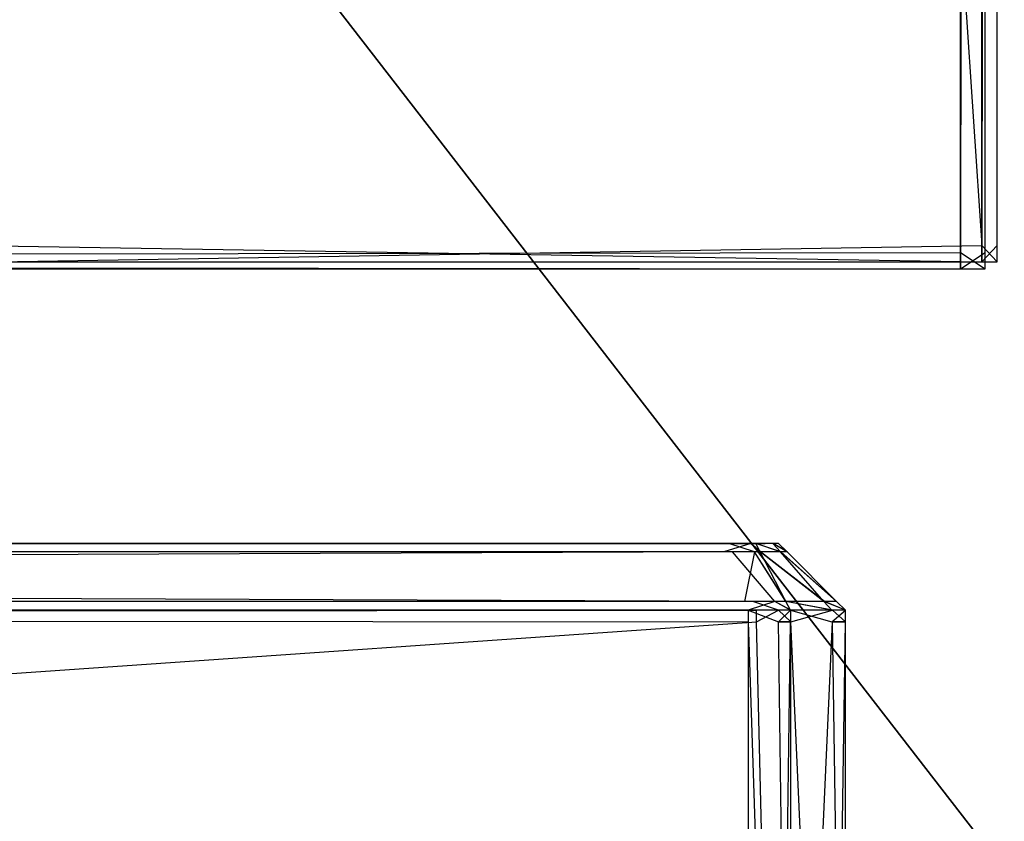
# Model space of a CAD drawing. Extents: x -0.418 to 0, y -0.27 to 0.
# Tile 55 of 77: x -0.024 to -0.009, y -0.258 to -0.246. Entities that reach past the tile are written whole.
import ezdxf

# ---------------------------------------------------------------- set-up
doc = ezdxf.new("R2010")
doc.units = 0
for name, color, linetype in [('L10_KORPUS2_2___REPLACEMTFOREMP', 7, 'CONTINUOUS'), ('L12_KORPUS2_0___REPLACEMTFOREMP', 7, 'CONTINUOUS'), ('L16_KORPUS1_2___REPLACEMTFOREMP', 7, 'CONTINUOUS'), ('L17_KORPUS1_1___REPLACEMTFOREMP', 7, 'CONTINUOUS'), ('L18_KORPUS1_0___REPLACEMTFOREMP', 7, 'CONTINUOUS'), ('L21_FRONT_FINION_2___REPLACEMTF', 7, 'CONTINUOUS'), ('L22_FRONT_FINION_1___REPLACEMTF', 7, 'CONTINUOUS')]:
    doc.layers.add(name, color=color, linetype=linetype)

msp = doc.modelspace()

# ---------------------------------------------------------------- linework, layer by layer
at = {"layer": 'L10_KORPUS2_2___REPLACEMTFOREMP', "color": 250}
for points, invisible_edges in [([(-0.009341, -0.249559, 1.508878), (-0.024259, -0.030595, 1.508878), (-0.024259, -0.249559, 1.508878), (-0.009341, -0.249559, 1.508878)], 13), ([(-0.024259, -0.030595, 1.508878), (-0.009341, -0.249559, 1.508878), (-0.009341, -0.030595, 1.508878), (-0.024259, -0.030595, 1.508878)], 14), ([(-0.009341, -0.030595, 0.005997), (-0.024259, -0.249559, 0.005997), (-0.024259, -0.030595, 0.005997), (-0.009341, -0.030595, 0.005997)], 13), ([(-0.024259, -0.249559, 0.005997), (-0.009341, -0.030595, 0.005997), (-0.009341, -0.249559, 0.005997), (-0.024259, -0.249559, 0.005997)], 14), ([(-0.009341, -0.249559, 1.508878), (-0.009113, -0.030595, 1.508878), (-0.009341, -0.030595, 1.508878), (-0.009341, -0.249559, 1.508878)], 13), ([(-0.009113, -0.030595, 1.508878), (-0.009341, -0.249559, 1.508878), (-0.009113, -0.249559, 1.508878), (-0.009113, -0.030595, 1.508878)], 14), ([(-0.009113, -0.030595, 0.005997), (-0.009341, -0.249559, 0.005997), (-0.009341, -0.030595, 0.005997), (-0.009113, -0.030595, 0.005997)], 13), ([(-0.009341, -0.249559, 0.005997), (-0.009113, -0.030595, 0.005997), (-0.009113, -0.249559, 0.005997), (-0.009341, -0.249559, 0.005997)], 14), ([(-0.009341, -0.249803, 1.508878), (-0.024259, -0.249559, 1.508878), (-0.024259, -0.249803, 1.508878), (-0.009341, -0.249803, 1.508878)], 13), ([(-0.024259, -0.249559, 1.508878), (-0.009341, -0.249803, 1.508878), (-0.009341, -0.249559, 1.508878), (-0.024259, -0.249559, 1.508878)], 14), ([(-0.009341, -0.249559, 0.005997), (-0.024259, -0.249803, 0.005997), (-0.024259, -0.249559, 0.005997), (-0.009341, -0.249559, 0.005997)], 13), ([(-0.024259, -0.249803, 0.005997), (-0.009341, -0.249559, 0.005997), (-0.009341, -0.249803, 0.005997), (-0.024259, -0.249803, 0.005997)], 14), ([(-0.009113, -0.249803, 1.508878), (-0.009341, -0.249559, 1.508878), (-0.009341, -0.249803, 1.508878), (-0.009113, -0.249803, 1.508878)], 13), ([(-0.009341, -0.249559, 1.508878), (-0.009113, -0.249803, 1.508878), (-0.009113, -0.249559, 1.508878), (-0.009341, -0.249559, 1.508878)], 14), ([(-0.009113, -0.249559, 0.005997), (-0.009341, -0.249803, 0.005997), (-0.009341, -0.249559, 0.005997), (-0.009113, -0.249559, 0.005997)], 13), ([(-0.009341, -0.249803, 0.005997), (-0.009113, -0.249559, 0.005997), (-0.009113, -0.249803, 0.005997), (-0.009341, -0.249803, 0.005997)], 14), ([(-0.009341, -0.249803, 1.508878), (-0.024259, -0.249803, 1.508506), (-0.009341, -0.249803, 1.508506), (-0.009341, -0.249803, 1.508878)], 13), ([(-0.024259, -0.249803, 1.508506), (-0.009341, -0.249803, 1.508878), (-0.024259, -0.249803, 1.508878), (-0.024259, -0.249803, 1.508506)], 14), ([(-0.009341, -0.249803, 1.508506), (-0.024259, -0.249803, 0.006434), (-0.009341, -0.249803, 0.006434), (-0.009341, -0.249803, 1.508506)], 13), ([(-0.024259, -0.249803, 0.006434), (-0.009341, -0.249803, 1.508506), (-0.024259, -0.249803, 1.508506), (-0.024259, -0.249803, 0.006434)], 14), ([(-0.009341, -0.249803, 0.006434), (-0.024259, -0.249803, 0.005997), (-0.009341, -0.249803, 0.005997), (-0.009341, -0.249803, 0.006434)], 13), ([(-0.024259, -0.249803, 0.005997), (-0.009341, -0.249803, 0.006434), (-0.024259, -0.249803, 0.006434), (-0.024259, -0.249803, 0.005997)], 14), ([(-0.009113, -0.249803, 1.508878), (-0.009341, -0.249803, 1.508506), (-0.009113, -0.249803, 1.508506), (-0.009113, -0.249803, 1.508878)], 13), ([(-0.009341, -0.249803, 1.508506), (-0.009113, -0.249803, 1.508878), (-0.009341, -0.249803, 1.508878), (-0.009341, -0.249803, 1.508506)], 14), ([(-0.009113, -0.249803, 1.508506), (-0.009341, -0.249803, 0.006434), (-0.009113, -0.249803, 0.006434), (-0.009113, -0.249803, 1.508506)], 13), ([(-0.009341, -0.249803, 0.006434), (-0.009113, -0.249803, 1.508506), (-0.009341, -0.249803, 1.508506), (-0.009341, -0.249803, 0.006434)], 14), ([(-0.009113, -0.249803, 0.006434), (-0.009341, -0.249803, 0.005997), (-0.009113, -0.249803, 0.005997), (-0.009113, -0.249803, 0.006434)], 13), ([(-0.009341, -0.249803, 0.005997), (-0.009113, -0.249803, 0.006434), (-0.009341, -0.249803, 0.006434), (-0.009341, -0.249803, 0.005997)], 14)]:
    msp.add_3dface(points, dxfattribs=dict(at, invisible_edges=invisible_edges))
at = {"layer": 'L12_KORPUS2_0___REPLACEMTFOREMP', "color": 250}
for points, invisible_edges in [([(-0.009662, -0.018003, 0.006761), (-0.209002, -0.249663, 0.006761), (-0.209002, -0.018003, 0.006761), (-0.009662, -0.018003, 0.006761)], 13), ([(-0.209002, -0.249663, 0.006761), (-0.009662, -0.018003, 0.006761), (-0.009662, -0.249663, 0.006761), (-0.209002, -0.249663, 0.006761)], 14), ([(-0.209002, -0.249663, 0.022137), (-0.009662, -0.018003, 0.022137), (-0.209002, -0.018003, 0.022137), (-0.209002, -0.249663, 0.022137)], 13), ([(-0.009662, -0.018003, 0.022137), (-0.209002, -0.249663, 0.022137), (-0.009662, -0.249663, 0.022137), (-0.009662, -0.018003, 0.022137)], 14), ([(-0.00929, -0.018003, 0.006761), (-0.009662, -0.249663, 0.006761), (-0.009662, -0.018003, 0.006761), (-0.00929, -0.018003, 0.006761)], 13), ([(-0.009662, -0.249663, 0.006761), (-0.00929, -0.018003, 0.006761), (-0.00929, -0.249663, 0.006761), (-0.009662, -0.249663, 0.006761)], 14), ([(-0.009662, -0.249663, 0.022137), (-0.00929, -0.018003, 0.022137), (-0.009662, -0.018003, 0.022137), (-0.009662, -0.249663, 0.022137)], 13), ([(-0.00929, -0.018003, 0.022137), (-0.009662, -0.249663, 0.022137), (-0.00929, -0.249663, 0.022137), (-0.00929, -0.018003, 0.022137)], 14), ([(-0.00929, -0.018003, 0.006761), (-0.00929, -0.249663, 0.006907), (-0.00929, -0.249663, 0.006761), (-0.00929, -0.018003, 0.006761)], 13), ([(-0.00929, -0.249663, 0.006907), (-0.00929, -0.018003, 0.006761), (-0.00929, -0.018003, 0.006907), (-0.00929, -0.249663, 0.006907)], 14), ([(-0.00929, -0.018003, 0.006907), (-0.00929, -0.249663, 0.021908), (-0.00929, -0.249663, 0.006907), (-0.00929, -0.018003, 0.006907)], 13), ([(-0.00929, -0.249663, 0.021908), (-0.00929, -0.018003, 0.006907), (-0.00929, -0.018003, 0.021908), (-0.00929, -0.249663, 0.021908)], 14), ([(-0.00929, -0.018003, 0.021908), (-0.00929, -0.249663, 0.022137), (-0.00929, -0.249663, 0.021908), (-0.00929, -0.018003, 0.021908)], 13), ([(-0.00929, -0.249663, 0.022137), (-0.00929, -0.018003, 0.021908), (-0.00929, -0.018003, 0.022137), (-0.00929, -0.249663, 0.022137)], 14), ([(-0.009662, -0.249907, 0.022137), (-0.209002, -0.249663, 0.022137), (-0.209002, -0.249907, 0.022137), (-0.009662, -0.249907, 0.022137)], 13), ([(-0.209002, -0.249663, 0.022137), (-0.009662, -0.249907, 0.022137), (-0.009662, -0.249663, 0.022137), (-0.209002, -0.249663, 0.022137)], 14), ([(-0.009662, -0.249663, 0.006761), (-0.209002, -0.249907, 0.006761), (-0.209002, -0.249663, 0.006761), (-0.009662, -0.249663, 0.006761)], 13), ([(-0.209002, -0.249907, 0.006761), (-0.009662, -0.249663, 0.006761), (-0.009662, -0.249907, 0.006761), (-0.209002, -0.249907, 0.006761)], 14), ([(-0.00929, -0.249907, 0.022137), (-0.009662, -0.249663, 0.022137), (-0.009662, -0.249907, 0.022137), (-0.00929, -0.249907, 0.022137)], 13), ([(-0.009662, -0.249663, 0.022137), (-0.00929, -0.249907, 0.022137), (-0.00929, -0.249663, 0.022137), (-0.009662, -0.249663, 0.022137)], 14), ([(-0.00929, -0.249663, 0.006761), (-0.009662, -0.249907, 0.006761), (-0.009662, -0.249663, 0.006761), (-0.00929, -0.249663, 0.006761)], 13), ([(-0.009662, -0.249907, 0.006761), (-0.00929, -0.249663, 0.006761), (-0.00929, -0.249907, 0.006761), (-0.009662, -0.249907, 0.006761)], 14), ([(-0.00929, -0.249663, 0.021908), (-0.00929, -0.249907, 0.022137), (-0.00929, -0.249907, 0.021908), (-0.00929, -0.249663, 0.021908)], 13), ([(-0.00929, -0.249907, 0.022137), (-0.00929, -0.249663, 0.021908), (-0.00929, -0.249663, 0.022137), (-0.00929, -0.249907, 0.022137)], 14), ([(-0.00929, -0.249663, 0.006907), (-0.00929, -0.249907, 0.021908), (-0.00929, -0.249907, 0.006907), (-0.00929, -0.249663, 0.006907)], 13), ([(-0.00929, -0.249907, 0.021908), (-0.00929, -0.249663, 0.006907), (-0.00929, -0.249663, 0.021908), (-0.00929, -0.249907, 0.021908)], 14), ([(-0.00929, -0.249663, 0.006761), (-0.00929, -0.249907, 0.006907), (-0.00929, -0.249907, 0.006761), (-0.00929, -0.249663, 0.006761)], 13), ([(-0.00929, -0.249907, 0.006907), (-0.00929, -0.249663, 0.006761), (-0.00929, -0.249663, 0.006907), (-0.00929, -0.249907, 0.006907)], 14), ([(-0.009662, -0.249907, 0.021908), (-0.209002, -0.249907, 0.006907), (-0.009662, -0.249907, 0.006907), (-0.009662, -0.249907, 0.021908)], 13), ([(-0.209002, -0.249907, 0.006907), (-0.009662, -0.249907, 0.021908), (-0.209002, -0.249907, 0.021908), (-0.209002, -0.249907, 0.006907)], 14), ([(-0.009662, -0.249907, 0.006907), (-0.209002, -0.249907, 0.006761), (-0.009662, -0.249907, 0.006761), (-0.009662, -0.249907, 0.006907)], 13), ([(-0.209002, -0.249907, 0.006761), (-0.009662, -0.249907, 0.006907), (-0.209002, -0.249907, 0.006907), (-0.209002, -0.249907, 0.006761)], 14), ([(-0.009662, -0.249907, 0.022137), (-0.209002, -0.249907, 0.021908), (-0.009662, -0.249907, 0.021908), (-0.009662, -0.249907, 0.022137)], 13), ([(-0.209002, -0.249907, 0.021908), (-0.009662, -0.249907, 0.022137), (-0.209002, -0.249907, 0.022137), (-0.209002, -0.249907, 0.021908)], 14), ([(-0.00929, -0.249907, 0.021908), (-0.009662, -0.249907, 0.006907), (-0.00929, -0.249907, 0.006907), (-0.00929, -0.249907, 0.021908)], 13), ([(-0.009662, -0.249907, 0.006907), (-0.00929, -0.249907, 0.021908), (-0.009662, -0.249907, 0.021908), (-0.009662, -0.249907, 0.006907)], 14), ([(-0.00929, -0.249907, 0.006907), (-0.009662, -0.249907, 0.006761), (-0.00929, -0.249907, 0.006761), (-0.00929, -0.249907, 0.006907)], 13), ([(-0.009662, -0.249907, 0.006761), (-0.00929, -0.249907, 0.006907), (-0.009662, -0.249907, 0.006907), (-0.009662, -0.249907, 0.006761)], 14), ([(-0.00929, -0.249907, 0.022137), (-0.009662, -0.249907, 0.021908), (-0.00929, -0.249907, 0.021908), (-0.00929, -0.249907, 0.022137)], 13), ([(-0.009662, -0.249907, 0.021908), (-0.00929, -0.249907, 0.022137), (-0.009662, -0.249907, 0.022137), (-0.009662, -0.249907, 0.021908)], 14)]:
    msp.add_3dface(points, dxfattribs=dict(at, invisible_edges=invisible_edges))
at = {"layer": 'L16_KORPUS1_2___REPLACEMTFOREMP', "color": 8}
for points, invisible_edges in [([(-0.009113, -0.030595, 1.508506), (-0.009113, -0.249559, 1.508878), (-0.009113, -0.249559, 1.508506), (-0.009113, -0.030595, 1.508506)], 13), ([(-0.009113, -0.249559, 1.508878), (-0.009113, -0.030595, 1.508506), (-0.009113, -0.030595, 1.508878), (-0.009113, -0.249559, 1.508878)], 14), ([(-0.009113, -0.030595, 0.006434), (-0.009113, -0.249559, 1.508506), (-0.009113, -0.249559, 0.006434), (-0.009113, -0.030595, 0.006434)], 13), ([(-0.009113, -0.249559, 1.508506), (-0.009113, -0.030595, 0.006434), (-0.009113, -0.030595, 1.508506), (-0.009113, -0.249559, 1.508506)], 14), ([(-0.009113, -0.030595, 0.005997), (-0.009113, -0.249559, 0.006434), (-0.009113, -0.249559, 0.005997), (-0.009113, -0.030595, 0.005997)], 13), ([(-0.009113, -0.249559, 0.006434), (-0.009113, -0.030595, 0.005997), (-0.009113, -0.030595, 0.006434), (-0.009113, -0.249559, 0.006434)], 14), ([(-0.009113, -0.249559, 1.508506), (-0.009113, -0.249803, 1.508878), (-0.009113, -0.249803, 1.508506), (-0.009113, -0.249559, 1.508506)], 13), ([(-0.009113, -0.249803, 1.508878), (-0.009113, -0.249559, 1.508506), (-0.009113, -0.249559, 1.508878), (-0.009113, -0.249803, 1.508878)], 14), ([(-0.009113, -0.249559, 0.006434), (-0.009113, -0.249803, 1.508506), (-0.009113, -0.249803, 0.006434), (-0.009113, -0.249559, 0.006434)], 13), ([(-0.009113, -0.249803, 1.508506), (-0.009113, -0.249559, 0.006434), (-0.009113, -0.249559, 1.508506), (-0.009113, -0.249803, 1.508506)], 14), ([(-0.009113, -0.249559, 0.005997), (-0.009113, -0.249803, 0.006434), (-0.009113, -0.249803, 0.005997), (-0.009113, -0.249559, 0.005997)], 13), ([(-0.009113, -0.249803, 0.006434), (-0.009113, -0.249559, 0.005997), (-0.009113, -0.249559, 0.006434), (-0.009113, -0.249803, 0.006434)], 14)]:
    msp.add_3dface(points, dxfattribs=dict(at, invisible_edges=invisible_edges))
at = {"layer": 'L17_KORPUS1_1___REPLACEMTFOREMP', "color": 8}
for points, invisible_edges in [([(-0.209002, -0.000749), (-0.000908, -0.269344), (-0.209002, -0.269344), (-0.209002, -0.000749)], 13), ([(-0.000908, -0.269344), (-0.209002, -0.000749), (-0.000912, -0.000749), (-0.000908, -0.269344)], 10), ([(-0.000908, -0.269343, 0.007694), (-0.209002, -0.00075, 0.007694), (-0.209002, -0.269343, 0.007694), (-0.000908, -0.269343, 0.007694)], 13), ([(-0.209002, -0.00075, 0.007694), (-0.000908, -0.269343, 0.007694), (-0.000912, -0.00075, 0.007694), (-0.209002, -0.00075, 0.007694)], 10)]:
    msp.add_3dface(points, dxfattribs=dict(at, invisible_edges=invisible_edges))
at = {"layer": 'L18_KORPUS1_0___REPLACEMTFOREMP', "color": 8}
for points, invisible_edges in [([(-0.000908, -0.269344, 1.516), (-0.209002, -0.000749, 1.516), (-0.209002, -0.269344, 1.516), (-0.000908, -0.269344, 1.516)], 13), ([(-0.209002, -0.000749, 1.516), (-0.000908, -0.269344, 1.516), (-0.000912, -0.000749, 1.516), (-0.209002, -0.000749, 1.516)], 10), ([(-0.209002, -0.00075, 1.508306), (-0.000908, -0.269343, 1.508306), (-0.209002, -0.269343, 1.508306), (-0.209002, -0.00075, 1.508306)], 13), ([(-0.000908, -0.269343, 1.508306), (-0.209002, -0.00075, 1.508306), (-0.000912, -0.00075, 1.508306), (-0.000908, -0.269343, 1.508306)], 10)]:
    msp.add_3dface(points, dxfattribs=dict(at, invisible_edges=invisible_edges))
at = {"layer": 'L21_FRONT_FINION_2___REPLACEMTF', "color": 250}
for points, invisible_edges in [([(-0.209017, -0.254013, 1.50389), (-0.013254, -0.254013, 1.503688), (-0.209017, -0.254013, 1.503688), (-0.209017, -0.254013, 1.50389)], 13), ([(-0.013254, -0.254013, 1.503688), (-0.209017, -0.254013, 1.50389), (-0.013254, -0.254013, 1.50389), (-0.013254, -0.254013, 1.503688)], 14), ([(-0.209017, -0.254013, 0.012206), (-0.013127, -0.254013, 0.012005), (-0.209017, -0.254013, 0.012005), (-0.209017, -0.254013, 0.012206)], 13), ([(-0.013127, -0.254013, 0.012005), (-0.209017, -0.254013, 0.012206), (-0.013127, -0.254013, 0.012206), (-0.013127, -0.254013, 0.012005)], 14), ([(-0.209017, -0.254013, 1.503688), (-0.013127, -0.254013, 0.012206), (-0.209017, -0.254013, 0.012206), (-0.209017, -0.254013, 1.503688)], 13), ([(-0.013127, -0.254013, 0.012206), (-0.209017, -0.254013, 1.503688), (-0.012952, -0.254013, 0.012206), (-0.013127, -0.254013, 0.012206)], 10), ([(-0.012952, -0.254013, 0.012206), (-0.209017, -0.254013, 1.503688), (-0.012864, -0.254013, 0.012222), (-0.012952, -0.254013, 0.012206)], 13), ([(-0.012864, -0.254013, 0.012222), (-0.209017, -0.254013, 1.503688), (-0.012605, -0.254013, 0.012481), (-0.012864, -0.254013, 0.012222)], 10), ([(-0.012605, -0.254013, 0.012481), (-0.209017, -0.254013, 1.503688), (-0.012583, -0.254013, 0.012618), (-0.012605, -0.254013, 0.012481)], 13), ([(-0.012583, -0.254013, 0.012618), (-0.209017, -0.254013, 1.503688), (-0.012583, -0.254013, 0.012886), (-0.012583, -0.254013, 0.012618)], 10), ([(-0.012583, -0.254013, 0.012886), (-0.209017, -0.254013, 1.503688), (-0.012583, -0.254013, 1.502965), (-0.012583, -0.254013, 0.012886)], 13), ([(-0.012583, -0.254013, 1.502965), (-0.209017, -0.254013, 1.503688), (-0.012583, -0.254013, 1.503392), (-0.012583, -0.254013, 1.502965)], 10), ([(-0.012583, -0.254013, 1.503392), (-0.209017, -0.254013, 1.503688), (-0.012609, -0.254013, 1.503418), (-0.012583, -0.254013, 1.503392)], 15), ([(-0.012609, -0.254013, 1.503418), (-0.209017, -0.254013, 1.503688), (-0.012866, -0.254013, 1.503675), (-0.012609, -0.254013, 1.503418)], 15), ([(-0.012866, -0.254013, 1.503675), (-0.209017, -0.254013, 1.503688), (-0.012879, -0.254013, 1.503688), (-0.012866, -0.254013, 1.503675)], 15), ([(-0.012879, -0.254013, 1.503688), (-0.209017, -0.254013, 1.503688), (-0.013254, -0.254013, 1.503688), (-0.012879, -0.254013, 1.503688)], 15), ([(-0.013254, -0.254013, 1.50389), (-0.012879, -0.254013, 1.503688), (-0.013254, -0.254013, 1.503688), (-0.013254, -0.254013, 1.50389)], 13), ([(-0.012879, -0.254013, 1.503688), (-0.013254, -0.254013, 1.50389), (-0.012796, -0.254013, 1.50389), (-0.012879, -0.254013, 1.503688)], 14), ([(-0.013127, -0.254013, 0.012206), (-0.012796, -0.254013, 0.012005), (-0.013127, -0.254013, 0.012005), (-0.013127, -0.254013, 0.012206)], 13), ([(-0.012796, -0.254013, 0.012005), (-0.013127, -0.254013, 0.012206), (-0.012952, -0.254013, 0.012206), (-0.012796, -0.254013, 0.012005)], 14), ([(-0.012952, -0.254013, 0.012206), (-0.012721, -0.254013, 0.012079), (-0.012796, -0.254013, 0.012005), (-0.012952, -0.254013, 0.012206)], 13), ([(-0.012721, -0.254013, 0.012079), (-0.012952, -0.254013, 0.012206), (-0.012864, -0.254013, 0.012222), (-0.012721, -0.254013, 0.012079)], 14), ([(-0.012879, -0.254013, 1.503688), (-0.012724, -0.254013, 1.503818), (-0.012866, -0.254013, 1.503675), (-0.012879, -0.254013, 1.503688)], 13), ([(-0.012724, -0.254013, 1.503818), (-0.012879, -0.254013, 1.503688), (-0.012796, -0.254013, 1.50389), (-0.012724, -0.254013, 1.503818)], 14), ([(-0.012866, -0.254013, 1.503675), (-0.012467, -0.254013, 1.503561), (-0.012609, -0.254013, 1.503418), (-0.012866, -0.254013, 1.503675)], 13), ([(-0.012467, -0.254013, 1.503561), (-0.012866, -0.254013, 1.503675), (-0.012724, -0.254013, 1.503818), (-0.012467, -0.254013, 1.503561)], 14), ([(-0.012864, -0.254013, 0.012222), (-0.012462, -0.254013, 0.012338), (-0.012721, -0.254013, 0.012079), (-0.012864, -0.254013, 0.012222)], 13), ([(-0.012462, -0.254013, 0.012338), (-0.012864, -0.254013, 0.012222), (-0.012605, -0.254013, 0.012481), (-0.012462, -0.254013, 0.012338)], 14), ([(-0.012609, -0.254013, 1.503418), (-0.012382, -0.254013, 1.503476), (-0.012583, -0.254013, 1.503392), (-0.012609, -0.254013, 1.503418)], 13), ([(-0.012382, -0.254013, 1.503476), (-0.012609, -0.254013, 1.503418), (-0.012467, -0.254013, 1.503561), (-0.012382, -0.254013, 1.503476)], 14), ([(-0.012605, -0.254013, 0.012481), (-0.012382, -0.254013, 0.012419), (-0.012462, -0.254013, 0.012338), (-0.012605, -0.254013, 0.012481)], 13), ([(-0.012382, -0.254013, 0.012419), (-0.012605, -0.254013, 0.012481), (-0.012583, -0.254013, 0.012618), (-0.012382, -0.254013, 0.012419)], 14), ([(-0.012583, -0.254013, 1.502965), (-0.012382, -0.254013, 0.012886), (-0.012583, -0.254013, 0.012886), (-0.012583, -0.254013, 1.502965)], 13), ([(-0.012382, -0.254013, 0.012886), (-0.012583, -0.254013, 1.502965), (-0.012382, -0.254013, 1.502965), (-0.012382, -0.254013, 0.012886)], 14), ([(-0.012583, -0.254013, 1.503392), (-0.012382, -0.254013, 1.502965), (-0.012583, -0.254013, 1.502965), (-0.012583, -0.254013, 1.503392)], 13), ([(-0.012382, -0.254013, 1.502965), (-0.012583, -0.254013, 1.503392), (-0.012382, -0.254013, 1.503476), (-0.012382, -0.254013, 1.502965)], 14), ([(-0.012583, -0.254013, 0.012618), (-0.012382, -0.254013, 0.012886), (-0.012382, -0.254013, 0.012419), (-0.012583, -0.254013, 0.012618)], 13), ([(-0.012382, -0.254013, 0.012886), (-0.012583, -0.254013, 0.012618), (-0.012583, -0.254013, 0.012886), (-0.012382, -0.254013, 0.012886)], 14)]:
    msp.add_3dface(points, dxfattribs=dict(at, invisible_edges=invisible_edges))
at = {"layer": 'L22_FRONT_FINION_1___REPLACEMTF', "color": 8}
for points, invisible_edges in [([(-0.209017, -0.25414, 1.504017), (-0.013254, -0.254013, 1.50389), (-0.209017, -0.254013, 1.50389), (-0.209017, -0.25414, 1.504017)], 13), ([(-0.013254, -0.254013, 1.50389), (-0.209017, -0.25414, 1.504017), (-0.013201, -0.25414, 1.504017), (-0.013254, -0.254013, 1.50389)], 14), ([(-0.209017, -0.254013, 0.012005), (-0.013074, -0.25414, 0.011877), (-0.209017, -0.25414, 0.011877), (-0.209017, -0.254013, 0.012005)], 13), ([(-0.013074, -0.25414, 0.011877), (-0.209017, -0.254013, 0.012005), (-0.013127, -0.254013, 0.012005), (-0.013074, -0.25414, 0.011877)], 14), ([(-0.013201, -0.25414, 1.504017), (-0.012796, -0.254013, 1.50389), (-0.013254, -0.254013, 1.50389), (-0.013201, -0.25414, 1.504017)], 13), ([(-0.012796, -0.254013, 1.50389), (-0.013201, -0.25414, 1.504017), (-0.012743, -0.25414, 1.504017), (-0.012796, -0.254013, 1.50389)], 14), ([(-0.013127, -0.254013, 0.012005), (-0.012743, -0.25414, 0.011877), (-0.013074, -0.25414, 0.011877), (-0.013127, -0.254013, 0.012005)], 13), ([(-0.012743, -0.25414, 0.011877), (-0.013127, -0.254013, 0.012005), (-0.012796, -0.254013, 0.012005), (-0.012743, -0.25414, 0.011877)], 14), ([(-0.012796, -0.254013, 1.50389), (-0.012658, -0.25414, 1.503932), (-0.012724, -0.254013, 1.503818), (-0.012796, -0.254013, 1.50389)], 13), ([(-0.012658, -0.25414, 1.503932), (-0.012796, -0.254013, 1.50389), (-0.012743, -0.25414, 1.504017), (-0.012658, -0.25414, 1.503932)], 14), ([(-0.012796, -0.254013, 0.012005), (-0.012655, -0.25414, 0.011965), (-0.012743, -0.25414, 0.011877), (-0.012796, -0.254013, 0.012005)], 13), ([(-0.012655, -0.25414, 0.011965), (-0.012796, -0.254013, 0.012005), (-0.012721, -0.254013, 0.012079), (-0.012655, -0.25414, 0.011965)], 14), ([(-0.012724, -0.254013, 1.503818), (-0.012355, -0.25414, 1.503629), (-0.012467, -0.254013, 1.503561), (-0.012724, -0.254013, 1.503818)], 13), ([(-0.012355, -0.25414, 1.503629), (-0.012724, -0.254013, 1.503818), (-0.012658, -0.25414, 1.503932), (-0.012355, -0.25414, 1.503629)], 14), ([(-0.012721, -0.254013, 0.012079), (-0.012349, -0.25414, 0.012271), (-0.012655, -0.25414, 0.011965), (-0.012721, -0.254013, 0.012079)], 13), ([(-0.012349, -0.25414, 0.012271), (-0.012721, -0.254013, 0.012079), (-0.012462, -0.254013, 0.012338), (-0.012349, -0.25414, 0.012271)], 14), ([(-0.012467, -0.254013, 1.503561), (-0.012254, -0.25414, 1.503528), (-0.012382, -0.254013, 1.503476), (-0.012467, -0.254013, 1.503561)], 13), ([(-0.012254, -0.25414, 1.503528), (-0.012467, -0.254013, 1.503561), (-0.012355, -0.25414, 1.503629), (-0.012254, -0.25414, 1.503528)], 14), ([(-0.012462, -0.254013, 0.012338), (-0.012254, -0.25414, 0.012366), (-0.012349, -0.25414, 0.012271), (-0.012462, -0.254013, 0.012338)], 13), ([(-0.012254, -0.25414, 0.012366), (-0.012462, -0.254013, 0.012338), (-0.012382, -0.254013, 0.012419), (-0.012254, -0.25414, 0.012366)], 14), ([(-0.012382, -0.254013, 0.012419), (-0.012254, -0.25414, 0.012834), (-0.012254, -0.25414, 0.012366), (-0.012382, -0.254013, 0.012419)], 13), ([(-0.012254, -0.25414, 0.012834), (-0.012382, -0.254013, 0.012419), (-0.012382, -0.254013, 0.012886), (-0.012254, -0.25414, 0.012834)], 14), ([(-0.012382, -0.254013, 1.503476), (-0.012254, -0.25414, 1.503018), (-0.012382, -0.254013, 1.502965), (-0.012382, -0.254013, 1.503476)], 13), ([(-0.012254, -0.25414, 1.503018), (-0.012382, -0.254013, 1.503476), (-0.012254, -0.25414, 1.503528), (-0.012254, -0.25414, 1.503018)], 14), ([(-0.012382, -0.254013, 0.012886), (-0.012254, -0.25414, 1.503018), (-0.012254, -0.25414, 0.012834), (-0.012382, -0.254013, 0.012886)], 13), ([(-0.012254, -0.25414, 1.503018), (-0.012382, -0.254013, 0.012886), (-0.012382, -0.254013, 1.502965), (-0.012254, -0.25414, 1.503018)], 14), ([(-0.209017, -0.254879, 1.504757), (-0.013201, -0.25414, 1.504017), (-0.209017, -0.25414, 1.504017), (-0.209017, -0.254879, 1.504757)], 13), ([(-0.013201, -0.25414, 1.504017), (-0.209017, -0.254879, 1.504757), (-0.012895, -0.254879, 1.504757), (-0.013201, -0.25414, 1.504017)], 14), ([(-0.209017, -0.25414, 0.011877), (-0.012768, -0.254879, 0.011138), (-0.209017, -0.254879, 0.011138), (-0.209017, -0.25414, 0.011877)], 13), ([(-0.012768, -0.254879, 0.011138), (-0.209017, -0.25414, 0.011877), (-0.013074, -0.25414, 0.011877), (-0.012768, -0.254879, 0.011138)], 14), ([(-0.012895, -0.254879, 1.504757), (-0.012743, -0.25414, 1.504017), (-0.013201, -0.25414, 1.504017), (-0.012895, -0.254879, 1.504757)], 13), ([(-0.013074, -0.25414, 0.011877), (-0.012437, -0.254879, 0.011138), (-0.012768, -0.254879, 0.011138), (-0.013074, -0.25414, 0.011877)], 13), ([(-0.012437, -0.254879, 0.011138), (-0.013074, -0.25414, 0.011877), (-0.012743, -0.25414, 0.011877), (-0.012437, -0.254879, 0.011138)], 14), ([(-0.012743, -0.25414, 1.504017), (-0.012895, -0.254879, 1.504757), (-0.012437, -0.254879, 1.504757), (-0.012743, -0.25414, 1.504017)], 14), ([(-0.012743, -0.25414, 1.504017), (-0.012276, -0.254879, 1.504596), (-0.012658, -0.25414, 1.503932), (-0.012743, -0.25414, 1.504017)], 13), ([(-0.012276, -0.254879, 1.504596), (-0.012743, -0.25414, 1.504017), (-0.012437, -0.254879, 1.504757), (-0.012276, -0.254879, 1.504596)], 14), ([(-0.012743, -0.25414, 0.011877), (-0.012271, -0.254879, 0.011304), (-0.012437, -0.254879, 0.011138), (-0.012743, -0.25414, 0.011877)], 13), ([(-0.012271, -0.254879, 0.011304), (-0.012743, -0.25414, 0.011877), (-0.012655, -0.25414, 0.011965), (-0.012271, -0.254879, 0.011304)], 14), ([(-0.012658, -0.25414, 1.503932), (-0.011704, -0.254879, 1.504024), (-0.012355, -0.25414, 1.503629), (-0.012658, -0.25414, 1.503932)], 13), ([(-0.011704, -0.254879, 1.504024), (-0.012658, -0.25414, 1.503932), (-0.012276, -0.254879, 1.504596), (-0.011704, -0.254879, 1.504024)], 14), ([(-0.012655, -0.25414, 0.011965), (-0.011694, -0.254879, 0.01188), (-0.012271, -0.254879, 0.011304), (-0.012655, -0.25414, 0.011965)], 13), ([(-0.011694, -0.254879, 0.01188), (-0.012655, -0.25414, 0.011965), (-0.012349, -0.25414, 0.012271), (-0.011694, -0.254879, 0.01188)], 14), ([(-0.012355, -0.25414, 1.503629), (-0.011515, -0.254879, 1.503835), (-0.012254, -0.25414, 1.503528), (-0.012355, -0.25414, 1.503629)], 13), ([(-0.011515, -0.254879, 1.503835), (-0.012355, -0.25414, 1.503629), (-0.011704, -0.254879, 1.504024), (-0.011515, -0.254879, 1.503835)], 14), ([(-0.012349, -0.25414, 0.012271), (-0.011515, -0.254879, 0.01206), (-0.011694, -0.254879, 0.01188), (-0.012349, -0.25414, 0.012271)], 13), ([(-0.011515, -0.254879, 0.01206), (-0.012349, -0.25414, 0.012271), (-0.012254, -0.25414, 0.012366), (-0.011515, -0.254879, 0.01206)], 14), ([(-0.012254, -0.25414, 0.012366), (-0.011515, -0.254879, 0.012528), (-0.011515, -0.254879, 0.01206), (-0.012254, -0.25414, 0.012366)], 13), ([(-0.011515, -0.254879, 0.012528), (-0.012254, -0.25414, 0.012366), (-0.012254, -0.25414, 0.012834), (-0.011515, -0.254879, 0.012528)], 14), ([(-0.012254, -0.25414, 1.503528), (-0.011515, -0.254879, 1.503323), (-0.012254, -0.25414, 1.503018), (-0.012254, -0.25414, 1.503528)], 13), ([(-0.011515, -0.254879, 1.503323), (-0.012254, -0.25414, 1.503528), (-0.011515, -0.254879, 1.503835), (-0.011515, -0.254879, 1.503323)], 14), ([(-0.012254, -0.25414, 0.012834), (-0.011515, -0.254879, 1.503323), (-0.011515, -0.254879, 0.012528), (-0.012254, -0.25414, 0.012834)], 13), ([(-0.011515, -0.254879, 1.503323), (-0.012254, -0.25414, 0.012834), (-0.012254, -0.25414, 1.503018), (-0.011515, -0.254879, 1.503323)], 14), ([(-0.209017, -0.254879, 0.011138), (-0.012713, -0.255012, 0.011005), (-0.209017, -0.255012, 0.011005), (-0.209017, -0.254879, 0.011138)], 13), ([(-0.012713, -0.255012, 0.011005), (-0.209017, -0.254879, 0.011138), (-0.012768, -0.254879, 0.011138), (-0.012713, -0.255012, 0.011005)], 14), ([(-0.209017, -0.255012, 1.50489), (-0.012895, -0.254879, 1.504757), (-0.209017, -0.254879, 1.504757), (-0.209017, -0.255012, 1.50489)], 13), ([(-0.012895, -0.254879, 1.504757), (-0.209017, -0.255012, 1.50489), (-0.01284, -0.255012, 1.50489), (-0.012895, -0.254879, 1.504757)], 14), ([(-0.01284, -0.255012, 1.50489), (-0.012437, -0.254879, 1.504757), (-0.012895, -0.254879, 1.504757), (-0.01284, -0.255012, 1.50489)], 13), ([(-0.012437, -0.254879, 1.504757), (-0.01284, -0.255012, 1.50489), (-0.012382, -0.255012, 1.50489), (-0.012437, -0.254879, 1.504757)], 14), ([(-0.012768, -0.254879, 0.011138), (-0.012382, -0.255012, 0.011005), (-0.012713, -0.255012, 0.011005), (-0.012768, -0.254879, 0.011138)], 13), ([(-0.012382, -0.255012, 0.011005), (-0.012768, -0.254879, 0.011138), (-0.012437, -0.254879, 0.011138), (-0.012382, -0.255012, 0.011005)], 14), ([(-0.012437, -0.254879, 0.011138), (-0.012202, -0.255012, 0.011185), (-0.012382, -0.255012, 0.011005), (-0.012437, -0.254879, 0.011138)], 13), ([(-0.012202, -0.255012, 0.011185), (-0.012437, -0.254879, 0.011138), (-0.012271, -0.254879, 0.011304), (-0.012202, -0.255012, 0.011185)], 14), ([(-0.012437, -0.254879, 1.504757), (-0.012207, -0.255012, 1.504715), (-0.012276, -0.254879, 1.504596), (-0.012437, -0.254879, 1.504757)], 13), ([(-0.012207, -0.255012, 1.504715), (-0.012437, -0.254879, 1.504757), (-0.012382, -0.255012, 1.50489), (-0.012207, -0.255012, 1.504715)], 14), ([(-0.012276, -0.254879, 1.504596), (-0.011587, -0.255012, 1.504095), (-0.011704, -0.254879, 1.504024), (-0.012276, -0.254879, 1.504596)], 13), ([(-0.011587, -0.255012, 1.504095), (-0.012276, -0.254879, 1.504596), (-0.012207, -0.255012, 1.504715), (-0.011587, -0.255012, 1.504095)], 14), ([(-0.012271, -0.254879, 0.011304), (-0.011576, -0.255012, 0.01181), (-0.012202, -0.255012, 0.011185), (-0.012271, -0.254879, 0.011304)], 13), ([(-0.011576, -0.255012, 0.01181), (-0.012271, -0.254879, 0.011304), (-0.011694, -0.254879, 0.01188), (-0.011576, -0.255012, 0.01181)], 14), ([(-0.011704, -0.254879, 1.504024), (-0.011382, -0.255012, 1.50389), (-0.011515, -0.254879, 1.503835), (-0.011704, -0.254879, 1.504024)], 13), ([(-0.011382, -0.255012, 1.50389), (-0.011704, -0.254879, 1.504024), (-0.011587, -0.255012, 1.504095), (-0.011382, -0.255012, 1.50389)], 14), ([(-0.011694, -0.254879, 0.01188), (-0.011382, -0.255012, 0.012005), (-0.011576, -0.255012, 0.01181), (-0.011694, -0.254879, 0.01188)], 13), ([(-0.011382, -0.255012, 0.012005), (-0.011694, -0.254879, 0.01188), (-0.011515, -0.254879, 0.01206), (-0.011382, -0.255012, 0.012005)], 14), ([(-0.011515, -0.254879, 0.012528), (-0.011382, -0.255012, 1.503378), (-0.011382, -0.255012, 0.012473), (-0.011515, -0.254879, 0.012528)], 13), ([(-0.011382, -0.255012, 1.503378), (-0.011515, -0.254879, 0.012528), (-0.011515, -0.254879, 1.503323), (-0.011382, -0.255012, 1.503378)], 14), ([(-0.011515, -0.254879, 1.503835), (-0.011382, -0.255012, 1.503378), (-0.011515, -0.254879, 1.503323), (-0.011515, -0.254879, 1.503835)], 13), ([(-0.011382, -0.255012, 1.503378), (-0.011515, -0.254879, 1.503835), (-0.011382, -0.255012, 1.50389), (-0.011382, -0.255012, 1.503378)], 14), ([(-0.011515, -0.254879, 0.01206), (-0.011382, -0.255012, 0.012473), (-0.011382, -0.255012, 0.012005), (-0.011515, -0.254879, 0.01206)], 13), ([(-0.011382, -0.255012, 0.012473), (-0.011515, -0.254879, 0.01206), (-0.011515, -0.254879, 0.012528), (-0.011382, -0.255012, 0.012473)], 14), ([(-0.01284, -0.255184, 1.50489), (-0.209017, -0.255012, 1.50489), (-0.209017, -0.255184, 1.50489), (-0.01284, -0.255184, 1.50489)], 13), ([(-0.209017, -0.255012, 1.50489), (-0.01284, -0.255184, 1.50489), (-0.01284, -0.255012, 1.50489), (-0.209017, -0.255012, 1.50489)], 14), ([(-0.012713, -0.255012, 0.011005), (-0.209017, -0.255184, 0.011005), (-0.209017, -0.255012, 0.011005), (-0.012713, -0.255012, 0.011005)], 13), ([(-0.209017, -0.255184, 0.011005), (-0.012713, -0.255012, 0.011005), (-0.012713, -0.255184, 0.011005), (-0.209017, -0.255184, 0.011005)], 14), ([(-0.012382, -0.255184, 1.50489), (-0.01284, -0.255012, 1.50489), (-0.01284, -0.255184, 1.50489), (-0.012382, -0.255184, 1.50489)], 13), ([(-0.01284, -0.255012, 1.50489), (-0.012382, -0.255184, 1.50489), (-0.012382, -0.255012, 1.50489), (-0.01284, -0.255012, 1.50489)], 14), ([(-0.012382, -0.255012, 0.011005), (-0.012713, -0.255184, 0.011005), (-0.012713, -0.255012, 0.011005), (-0.012382, -0.255012, 0.011005)], 13), ([(-0.012713, -0.255184, 0.011005), (-0.012382, -0.255012, 0.011005), (-0.012382, -0.255184, 0.011005), (-0.012713, -0.255184, 0.011005)], 14), ([(-0.012207, -0.255012, 1.504715), (-0.012382, -0.255184, 1.50489), (-0.012207, -0.255184, 1.504715), (-0.012207, -0.255012, 1.504715)], 13), ([(-0.012382, -0.255184, 1.50489), (-0.012207, -0.255012, 1.504715), (-0.012382, -0.255012, 1.50489), (-0.012382, -0.255184, 1.50489)], 14), ([(-0.012382, -0.255012, 0.011005), (-0.012202, -0.255184, 0.011185), (-0.012382, -0.255184, 0.011005), (-0.012382, -0.255012, 0.011005)], 13), ([(-0.012202, -0.255184, 0.011185), (-0.012382, -0.255012, 0.011005), (-0.012202, -0.255012, 0.011185), (-0.012202, -0.255184, 0.011185)], 14), ([(-0.011587, -0.255184, 1.504095), (-0.012207, -0.255012, 1.504715), (-0.012207, -0.255184, 1.504715), (-0.011587, -0.255184, 1.504095)], 13), ([(-0.012207, -0.255012, 1.504715), (-0.011587, -0.255184, 1.504095), (-0.011587, -0.255012, 1.504095), (-0.012207, -0.255012, 1.504715)], 14), ([(-0.011576, -0.255012, 0.01181), (-0.012202, -0.255184, 0.011185), (-0.012202, -0.255012, 0.011185), (-0.011576, -0.255012, 0.01181)], 13), ([(-0.012202, -0.255184, 0.011185), (-0.011576, -0.255012, 0.01181), (-0.011576, -0.255184, 0.01181), (-0.012202, -0.255184, 0.011185)], 14), ([(-0.011382, -0.255012, 1.50389), (-0.011587, -0.255184, 1.504095), (-0.011382, -0.255184, 1.50389), (-0.011382, -0.255012, 1.50389)], 13), ([(-0.011587, -0.255184, 1.504095), (-0.011382, -0.255012, 1.50389), (-0.011587, -0.255012, 1.504095), (-0.011587, -0.255184, 1.504095)], 14), ([(-0.011576, -0.255012, 0.01181), (-0.011382, -0.255184, 0.012005), (-0.011576, -0.255184, 0.01181), (-0.011576, -0.255012, 0.01181)], 13), ([(-0.011382, -0.255184, 0.012005), (-0.011576, -0.255012, 0.01181), (-0.011382, -0.255012, 0.012005), (-0.011382, -0.255184, 0.012005)], 14), ([(-0.011382, -0.255012, 1.503378), (-0.011382, -0.255184, 1.50389), (-0.011382, -0.255184, 1.503378), (-0.011382, -0.255012, 1.503378)], 13), ([(-0.011382, -0.255184, 1.50389), (-0.011382, -0.255012, 1.503378), (-0.011382, -0.255012, 1.50389), (-0.011382, -0.255184, 1.50389)], 14), ([(-0.011382, -0.255012, 0.012473), (-0.011382, -0.255184, 1.503378), (-0.011382, -0.255184, 0.012473), (-0.011382, -0.255012, 0.012473)], 13), ([(-0.011382, -0.255184, 1.503378), (-0.011382, -0.255012, 0.012473), (-0.011382, -0.255012, 1.503378), (-0.011382, -0.255184, 1.503378)], 14), ([(-0.011382, -0.255012, 0.012005), (-0.011382, -0.255184, 0.012473), (-0.011382, -0.255184, 0.012005), (-0.011382, -0.255012, 0.012005)], 13), ([(-0.011382, -0.255184, 0.012473), (-0.011382, -0.255012, 0.012005), (-0.011382, -0.255012, 0.012473), (-0.011382, -0.255184, 0.012473)], 14), ([(-0.01284, -0.268833, 1.50489), (-0.209017, -0.255184, 1.50489), (-0.209017, -0.268833, 1.50489), (-0.01284, -0.268833, 1.50489)], 13), ([(-0.209017, -0.255184, 1.50489), (-0.01284, -0.268833, 1.50489), (-0.01284, -0.255184, 1.50489), (-0.209017, -0.255184, 1.50489)], 14), ([(-0.012713, -0.255184, 0.011005), (-0.209017, -0.268833, 0.011005), (-0.209017, -0.255184, 0.011005), (-0.012713, -0.255184, 0.011005)], 13), ([(-0.209017, -0.268833, 0.011005), (-0.012713, -0.255184, 0.011005), (-0.012713, -0.268833, 0.011005), (-0.209017, -0.268833, 0.011005)], 14), ([(-0.012382, -0.268833, 1.50489), (-0.01284, -0.255184, 1.50489), (-0.01284, -0.268833, 1.50489), (-0.012382, -0.268833, 1.50489)], 13), ([(-0.01284, -0.255184, 1.50489), (-0.012382, -0.268833, 1.50489), (-0.012382, -0.255184, 1.50489), (-0.01284, -0.255184, 1.50489)], 14), ([(-0.012713, -0.255184, 0.011005), (-0.012382, -0.268833, 0.011005), (-0.012713, -0.268833, 0.011005), (-0.012713, -0.255184, 0.011005)], 13), ([(-0.012382, -0.268833, 0.011005), (-0.012713, -0.255184, 0.011005), (-0.012382, -0.255184, 0.011005), (-0.012382, -0.268833, 0.011005)], 14), ([(-0.012207, -0.255184, 1.504715), (-0.012382, -0.268833, 1.50489), (-0.012207, -0.268833, 1.504715), (-0.012207, -0.255184, 1.504715)], 13), ([(-0.012382, -0.268833, 1.50489), (-0.012207, -0.255184, 1.504715), (-0.012382, -0.255184, 1.50489), (-0.012382, -0.268833, 1.50489)], 14), ([(-0.012382, -0.255184, 0.011005), (-0.012202, -0.268833, 0.011185), (-0.012382, -0.268833, 0.011005), (-0.012382, -0.255184, 0.011005)], 13), ([(-0.012202, -0.268833, 0.011185), (-0.012382, -0.255184, 0.011005), (-0.012202, -0.255184, 0.011185), (-0.012202, -0.268833, 0.011185)], 14), ([(-0.011587, -0.268833, 1.504095), (-0.012207, -0.255184, 1.504715), (-0.012207, -0.268833, 1.504715), (-0.011587, -0.268833, 1.504095)], 13), ([(-0.012207, -0.255184, 1.504715), (-0.011587, -0.268833, 1.504095), (-0.011587, -0.255184, 1.504095), (-0.012207, -0.255184, 1.504715)], 14), ([(-0.011576, -0.255184, 0.01181), (-0.012202, -0.268833, 0.011185), (-0.012202, -0.255184, 0.011185), (-0.011576, -0.255184, 0.01181)], 13), ([(-0.012202, -0.268833, 0.011185), (-0.011576, -0.255184, 0.01181), (-0.011576, -0.268833, 0.01181), (-0.012202, -0.268833, 0.011185)], 14), ([(-0.011382, -0.255184, 1.50389), (-0.011587, -0.268833, 1.504095), (-0.011382, -0.268833, 1.50389), (-0.011382, -0.255184, 1.50389)], 13), ([(-0.011587, -0.268833, 1.504095), (-0.011382, -0.255184, 1.50389), (-0.011587, -0.255184, 1.504095), (-0.011587, -0.268833, 1.504095)], 14), ([(-0.011576, -0.255184, 0.01181), (-0.011382, -0.268833, 0.012005), (-0.011576, -0.268833, 0.01181), (-0.011576, -0.255184, 0.01181)], 13), ([(-0.011382, -0.268833, 0.012005), (-0.011576, -0.255184, 0.01181), (-0.011382, -0.255184, 0.012005), (-0.011382, -0.268833, 0.012005)], 14), ([(-0.011382, -0.255184, 0.012005), (-0.011382, -0.268833, 0.012473), (-0.011382, -0.268833, 0.012005), (-0.011382, -0.255184, 0.012005)], 13), ([(-0.011382, -0.268833, 0.012473), (-0.011382, -0.255184, 0.012005), (-0.011382, -0.255184, 0.012473), (-0.011382, -0.268833, 0.012473)], 14), ([(-0.011382, -0.255184, 0.012473), (-0.011382, -0.268833, 1.503378), (-0.011382, -0.268833, 0.012473), (-0.011382, -0.255184, 0.012473)], 13), ([(-0.011382, -0.268833, 1.503378), (-0.011382, -0.255184, 0.012473), (-0.011382, -0.255184, 1.503378), (-0.011382, -0.268833, 1.503378)], 14), ([(-0.011382, -0.255184, 1.503378), (-0.011382, -0.268833, 1.50389), (-0.011382, -0.268833, 1.503378), (-0.011382, -0.255184, 1.503378)], 13), ([(-0.011382, -0.268833, 1.50389), (-0.011382, -0.255184, 1.503378), (-0.011382, -0.255184, 1.50389), (-0.011382, -0.268833, 1.50389)], 14)]:
    msp.add_3dface(points, dxfattribs=dict(at, invisible_edges=invisible_edges))

doc.saveas('drawing.dxf')
